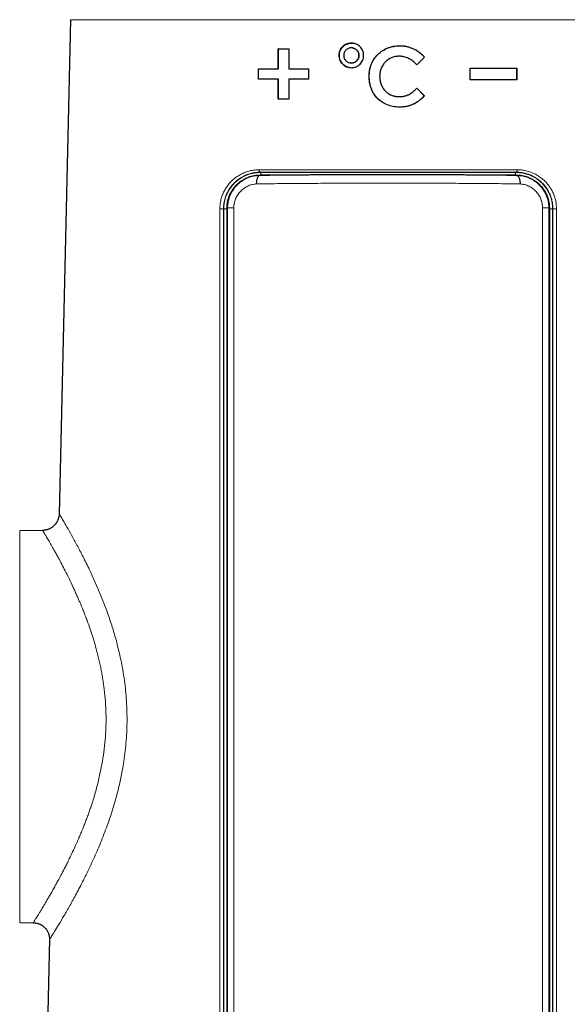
# Model space of a CAD drawing. Header units: millimetres. Extents: x 8 to 834, y 12 to 760.
# Tile 53 of 65: x 401 to 448, y 551 to 635. Entities that reach past the tile are written whole.
import ezdxf

# ---------------------------------------------------------------- set-up
doc = ezdxf.new("R2010")
doc.units = ezdxf.units.MM

msp = doc.modelspace()

# ---------------------------------------------------------------- linework, layer by layer
at = {"color": 7, "linetype": 'Continuous', "lineweight": 30}
for p, q in [((405.832, 635.3), (404.87, 593)), ((423.6, 632.8), (424.5, 632.8)), ((423.6, 631.1), (423.6, 632.8)), ((423.614, 632.799), (423.6, 632.8)), ((423.614, 631.099), (423.614, 632.799)), ((423.614, 632.799), (424.512, 632.799)), ((424.5, 632.8), (424.5, 631.1)), ((429.983, 632.88), (429.978, 632.881)), ((433.979, 633.076), (433.981, 633.077)), ((436.11, 632.08), (435.452, 631.451)), ((436.114, 632.081), (435.456, 631.452)), ((436.11, 632.08), (436.114, 632.081)), ((421.9, 630.2), (421.9, 631.1)), ((421.916, 631.099), (421.9, 631.1)), ((421.916, 630.199), (421.916, 631.099)), ((423.614, 631.099), (423.6, 631.1)), ((424.512, 631.099), (424.5, 631.1)), ((426.2, 631.1), (426.2, 630.2)), ((429.73, 631.605), (429.735, 631.604)), ((440, 630.15), (440, 631.15)), ((443.984, 631.149), (444, 631.15)), ((443.984, 631.149), (443.984, 630.149)), ((444, 631.15), (444, 630.15)), ((423.6, 628.5), (423.6, 630.2)), ((423.614, 630.199), (423.6, 630.2)), ((423.614, 628.499), (423.614, 630.199)), ((424.5, 630.2), (424.5, 628.5)), ((431.373, 630.456), (431.371, 630.456)), ((435.452, 629.444), (436.09, 628.774)), ((435.456, 629.445), (436.094, 628.775)), ((424.5, 628.5), (423.6, 628.5)), ((433.961, 628.717), (433.963, 628.718)), ((436.09, 628.774), (436.094, 628.775)), ((403.458, 591.607), (401.495, 591.573)), ((401.495, 558.063), (402.662, 558.042)), ((404.042, 556.619), (402.012, 467.329))]:
    msp.add_line(p, q, dxfattribs=at)
at = {"color": 252, "linetype": 'Continuous', "lineweight": 0}
for p, q in [((460.168, 635.3), (405.832, 635.3)), ((422.001, 622.004), (422.002, 621.974)), ((422.05, 622.252), (422.05, 622.222)), ((443.95, 622.222), (443.95, 622.252)), ((443.999, 622.004), (443.998, 621.974)), ((419.219, 619.187), (419.265, 619.187)), ((419.261, 485.733), (419.265, 619.187)), ((419.797, 619.209), (419.816, 485.754)), ((446.184, 485.754), (446.203, 619.209)), ((446.735, 619.187), (446.739, 485.733)), ((446.781, 619.187), (446.735, 619.187)), ((418.944, 619.118), (418.915, 619.118)), ((447.085, 619.118), (447.056, 619.118)), ((401.495, 591.573), (401.495, 558.063))]:
    msp.add_line(p, q, dxfattribs=at)
at = {"color": 252, "linetype": 'Continuous', "lineweight": 0, "flags": 128}
for points in [[(421.972, 622.457), (421.972, 622.428), (421.974, 622.4), (421.978, 622.373), (421.983, 622.348), (421.99, 622.324), (421.998, 622.304), (422.007, 622.286), (422.017, 622.272), (422.028, 622.261), (422.039, 622.255), (422.05, 622.252)], [(422.134, 622.017), (422.133, 622.046), (422.131, 622.074), (422.127, 622.101), (422.121, 622.126), (422.114, 622.149), (422.106, 622.17), (422.096, 622.188), (422.085, 622.202), (422.074, 622.212), (422.062, 622.219), (422.05, 622.222)], [(443.95, 622.222), (443.938, 622.219), (443.926, 622.212), (443.915, 622.202), (443.904, 622.188), (443.894, 622.17), (443.886, 622.149), (443.879, 622.126), (443.873, 622.101), (443.869, 622.074), (443.867, 622.046), (443.866, 622.017)], [(444.028, 622.457), (444.028, 622.428), (444.026, 622.4), (444.022, 622.373), (444.017, 622.348), (444.01, 622.324), (444.002, 622.304), (443.993, 622.286), (443.983, 622.272), (443.972, 622.261), (443.961, 622.255), (443.95, 622.252)]]:
    msp.add_lwpolyline(points, dxfattribs=at)
at = {"color": 252, "linetype": 'Continuous', "lineweight": 0}
for centre, radius, start, end in [((418.714, 615.733), 3.391, 86.58896, 91.73538), ((419.133, 622.009), 2.898, 266.25314, 271.71622), ((446.867, 622.006), 2.895, 268.2904, 273.74737), ((447.281, 616.081), 3.043, 87.97, 93.70567)]:
    msp.add_arc(centre, radius, start, end, dxfattribs=at)
at = {"color": 7, "linetype": 'Continuous', "lineweight": 30}
for points, knots in [([(430.9, 632.244), (430.896, 632.173), (430.889, 632.035), (430.829, 631.837), (430.73, 631.655), (430.595, 631.495), (430.435, 631.361), (430.254, 631.263), (430.056, 631.205), (429.848, 631.188), (429.641, 631.206), (429.444, 631.264), (429.264, 631.362), (429.104, 631.496), (428.97, 631.655), (428.871, 631.837), (428.812, 632.034), (428.794, 632.243), (428.812, 632.451), (428.87, 632.649), (428.969, 632.831), (429.103, 632.991), (429.263, 633.125), (429.443, 633.223), (429.641, 633.282), (429.848, 633.3), (430.056, 633.282), (430.253, 633.224), (430.435, 633.126), (430.595, 632.992), (430.73, 632.833), (430.829, 632.651), (430.89, 632.453), (430.897, 632.314), (430.9, 632.244)], [0, 0, 0, 0, 0.0318899, 0.0624968, 0.093107, 0.1250074, 0.1567585, 0.1873147, 0.2179466, 0.2499158, 0.2817404, 0.3123563, 0.3430038, 0.3749195, 0.4068764, 0.4375067, 0.468093, 0.4999221, 0.5316984, 0.5622415, 0.5928562, 0.6248375, 0.6566277, 0.6872222, 0.7178808, 0.7498559, 0.7817337, 0.8123541, 0.8429772, 0.8748623, 0.9068131, 0.9374596, 0.9680913, 1, 1, 1, 1]), ([(429.666, 631.212), (429.66, 631.212), (429.586, 631.219), (429.451, 631.27), (429.269, 631.363), (429.109, 631.495), (428.978, 631.654), (428.881, 631.837), (428.82, 632.035), (428.799, 632.241), (428.82, 632.448), (428.88, 632.647), (428.978, 632.83), (429.109, 632.991), (429.269, 633.122), (429.451, 633.219), (429.648, 633.28), (429.853, 633.297), (429.995, 633.292), (430.063, 633.271), (430.067, 633.27)], [0, 0, 0, 0, 0.005509, 0.067267, 0.129348, 0.191262, 0.253209, 0.315324, 0.377143, 0.439334, 0.501195, 0.5633, 0.625362, 0.68723, 0.749373, 0.81115, 0.873225, 0.935111, 0.99701, 1, 1, 1, 1]), ([(430.5, 632.244), (430.49, 632.158), (430.47, 631.988), (430.319, 631.771), (430.104, 631.627), (429.849, 631.577), (429.595, 631.628), (429.379, 631.772), (429.234, 631.987), (429.183, 632.243), (429.234, 632.499), (429.379, 632.716), (429.595, 632.86), (429.849, 632.911), (430.104, 632.86), (430.319, 632.716), (430.47, 632.5), (430.49, 632.329), (430.5, 632.244)], [0, 0, 0, 0, 0.062533, 0.125007, 0.187461, 0.249922, 0.312412, 0.374942, 0.43747, 0.499941, 0.562385, 0.624838, 0.687326, 0.749866, 0.812404, 0.874886, 0.937335, 1, 1, 1, 1]), ([(429.98, 632.868), (430.022, 632.862), (430.147, 632.844), (430.323, 632.712), (430.474, 632.5), (430.494, 632.329), (430.504, 632.243)], [0, 0, 0, 0, 0.140619, 0.426705, 0.712801, 1, 1, 1, 1]), ([(431.371, 630.456), (431.381, 630.64), (431.401, 630.995), (431.546, 631.498), (431.741, 631.872), (431.939, 632.138), (432.169, 632.385), (432.497, 632.653), (432.95, 632.891), (433.45, 633.041), (433.801, 633.065), (433.981, 633.077)], [0, 0, 0, 0, 0.133625, 0.258072, 0.378084, 0.438149, 0.499083, 0.62313, 0.74481, 0.868921, 1, 1, 1, 1]), ([(431.373, 630.456), (431.375, 630.542), (431.378, 630.713), (431.412, 630.969), (431.466, 631.221), (431.546, 631.466), (431.653, 631.701), (431.826, 631.997), (432.101, 632.331), (432.507, 632.653), (432.874, 632.846), (433.165, 632.953), (433.365, 633.008), (433.567, 633.047), (433.773, 633.071), (433.91, 633.074), (433.979, 633.076)], [0, 0, 0, 0, 0.062692, 0.124968, 0.187317, 0.2502, 0.3122, 0.374495, 0.499492, 0.62418, 0.74928, 0.799729, 0.849534, 0.900075, 0.949578, 1, 1, 1, 1]), ([(433.979, 633.076), (434.081, 633.073), (434.284, 633.067), (434.584, 633.013), (434.876, 632.931), (435.157, 632.818), (435.424, 632.675), (435.647, 632.521), (435.829, 632.371), (435.976, 632.231), (436.065, 632.131), (436.11, 632.08)], [0, 0, 0, 0, 0.125337, 0.250651, 0.375665, 0.499794, 0.624443, 0.749909, 0.83424, 0.915979, 1, 1, 1, 1]), ([(433.981, 633.077), (434.085, 633.072), (434.291, 633.064), (434.592, 633.013), (434.88, 632.933), (435.154, 632.823), (435.416, 632.683), (435.664, 632.512), (435.9, 632.312), (436.042, 632.159), (436.114, 632.081)], [0, 0, 0, 0, 0.128828, 0.253735, 0.376077, 0.497294, 0.618864, 0.742254, 0.868866, 1, 1, 1, 1]), ([(430.504, 632.243), (430.494, 632.158), (430.474, 631.987), (430.323, 631.769), (430.109, 631.629), (429.897, 631.575), (429.776, 631.606), (429.738, 631.616)], [0, 0, 0, 0, 0.2241608, 0.4480243, 0.6716845, 0.8952863, 1, 1, 1, 1]), ([(433.946, 632.179), (433.828, 632.171), (433.599, 632.154), (433.275, 632.054), (432.986, 631.897), (432.739, 631.684), (432.536, 631.427), (432.387, 631.134), (432.292, 630.807), (432.276, 630.577), (432.268, 630.458)], [0, 0, 0, 0, 0.132468, 0.2566, 0.377179, 0.499407, 0.620953, 0.741888, 0.866834, 1, 1, 1, 1]), ([(435.456, 631.452), (435.343, 631.56), (435.127, 631.767), (434.751, 631.994), (434.356, 632.143), (434.082, 632.167), (433.946, 632.179)], [0, 0, 0, 0, 0.271229, 0.521999, 0.761442, 1, 1, 1, 1]), ([(433.967, 627.82), (433.78, 627.833), (433.42, 627.856), (432.912, 628.003), (432.463, 628.235), (432.081, 628.554), (431.77, 628.943), (431.545, 629.397), (431.404, 629.908), (431.382, 630.269), (431.371, 630.456)], [0, 0, 0, 0, 0.135382, 0.260596, 0.380153, 0.499213, 0.618465, 0.738499, 0.864244, 1, 1, 1, 1]), ([(432.267, 628.404), (432.208, 628.457), (432.085, 628.566), (431.919, 628.756), (431.768, 628.967), (431.641, 629.193), (431.55, 629.405), (431.487, 629.596), (431.444, 629.765), (431.411, 629.936), (431.388, 630.108), (431.376, 630.282), (431.374, 630.397), (431.373, 630.456)], [0, 0, 0, 0, 0.101816, 0.213492, 0.325865, 0.43811, 0.549906, 0.624066, 0.699239, 0.774928, 0.850285, 0.924417, 1, 1, 1, 1]), ([(432.268, 630.458), (432.274, 630.336), (432.287, 630.101), (432.377, 629.766), (432.499, 629.517), (432.624, 629.339), (432.767, 629.173), (432.978, 628.992), (433.274, 628.834), (433.607, 628.737), (433.841, 628.724), (433.963, 628.718)], [0, 0, 0, 0, 0.134461, 0.259427, 0.379189, 0.438706, 0.498759, 0.621066, 0.741789, 0.866429, 1, 1, 1, 1]), ([(432.579, 629.416), (432.627, 629.347), (432.741, 629.186), (432.989, 628.991), (433.29, 628.831), (433.62, 628.733), (433.847, 628.722), (433.961, 628.717)], [0, 0, 0, 0, 0.156578, 0.366582, 0.577676, 0.788175, 1, 1, 1, 1]), ([(433.963, 628.718), (434.114, 628.729), (434.311, 628.743), (434.544, 628.808), (434.671, 628.855), (434.864, 628.947), (435.135, 629.137), (435.341, 629.334), (435.456, 629.445)], [0, 0, 0, 0, 0.264241, 0.345248, 0.423462, 0.499458, 0.720467, 1, 1, 1, 1]), ([(433.961, 628.717), (434.009, 628.718), (434.104, 628.721), (434.246, 628.734), (434.409, 628.767), (434.532, 628.798), (434.603, 628.83), (434.609, 628.833)], [0, 0, 0, 0, 0.217122, 0.42905, 0.644922, 0.968821, 1, 1, 1, 1]), ([(436.094, 628.775), (436.009, 628.695), (435.847, 628.542), (435.6, 628.343), (435.368, 628.182), (435.131, 628.051), (434.877, 627.95), (434.595, 627.877), (434.288, 627.831), (434.076, 627.824), (433.967, 627.82)], [0, 0, 0, 0, 0.146327, 0.277942, 0.39547, 0.499793, 0.614923, 0.73565, 0.863563, 1, 1, 1, 1]), ([(436.09, 628.774), (436.032, 628.718), (435.917, 628.606), (435.734, 628.448), (435.544, 628.301), (435.344, 628.168), (435.124, 628.047), (434.962, 627.988), (434.875, 627.957)], [0, 0, 0, 0, 0.163486, 0.325241, 0.491092, 0.651916, 0.811871, 1, 1, 1, 1]), ([(419.219, 619.187), (419.22, 619.242), (419.222, 619.353), (419.237, 619.518), (419.262, 619.681), (419.296, 619.847), (419.343, 620.015), (419.401, 620.184), (419.47, 620.349), (419.548, 620.507), (419.633, 620.657), (419.726, 620.797), (419.824, 620.929), (419.928, 621.055), (420.04, 621.173), (420.156, 621.284), (420.286, 621.394), (420.43, 621.502), (420.589, 621.604), (420.753, 621.696), (420.923, 621.776), (421.096, 621.845), (421.272, 621.901), (421.451, 621.945), (421.633, 621.977), (421.816, 621.998), (421.939, 622.002), (422.001, 622.004)], [0, 0, 0, 0, 0.035481, 0.071046, 0.106614, 0.142097, 0.180953, 0.219949, 0.259004, 0.298023, 0.336898, 0.373901, 0.411021, 0.448211, 0.485415, 0.522564, 0.559586, 0.603838, 0.648216, 0.692642, 0.737029, 0.781289, 0.824955, 0.868738, 0.912559, 0.956338, 1, 1, 1, 1]), ([(422.002, 621.974), (421.984, 621.969), (421.948, 621.959), (421.896, 621.914), (421.846, 621.845), (421.803, 621.751), (421.767, 621.639), (421.742, 621.514), (421.727, 621.384), (421.725, 621.296), (421.724, 621.253)], [0, 0, 0, 0, 0.117414, 0.241097, 0.369344, 0.5, 0.630656, 0.758903, 0.882586, 1, 1, 1, 1]), ([(422.001, 622.004), (422.171, 622.006), (422.513, 622.009), (423.032, 622.015), (423.555, 622.02), (424.082, 622.024), (424.614, 622.029), (425.149, 622.033), (425.688, 622.037), (426.236, 622.04), (426.793, 622.044), (427.358, 622.047), (427.926, 622.05), (428.49, 622.052), (429.052, 622.054), (429.61, 622.056), (430.169, 622.058), (430.731, 622.059), (431.295, 622.06), (431.862, 622.061), (432.429, 622.061), (432.978, 622.062), (433.509, 622.061), (434.022, 622.061), (434.534, 622.06), (435.045, 622.06), (435.556, 622.059), (436.066, 622.057), (436.574, 622.056), (437.082, 622.054), (437.587, 622.052), (438.098, 622.05), (438.613, 622.047), (439.132, 622.044), (439.649, 622.041), (440.164, 622.038), (440.694, 622.034), (441.241, 622.03), (441.802, 622.025), (442.359, 622.02), (442.911, 622.015), (443.459, 622.01), (443.819, 622.006), (443.999, 622.004)], [0, 0, 0, 0, 0.024796, 0.049599, 0.074401, 0.099197, 0.123994, 0.148796, 0.173598, 0.198394, 0.223942, 0.249495, 0.275049, 0.300596, 0.325408, 0.350225, 0.375042, 0.399854, 0.42485, 0.449853, 0.474855, 0.499851, 0.522432, 0.545019, 0.567609, 0.590196, 0.612777, 0.635357, 0.657945, 0.680534, 0.703121, 0.725702, 0.749177, 0.77266, 0.796145, 0.819627, 0.843102, 0.869241, 0.895393, 0.921551, 0.94771, 0.973861, 1, 1, 1, 1]), ([(443.998, 621.974), (444.016, 621.969), (444.052, 621.959), (444.104, 621.914), (444.154, 621.845), (444.197, 621.751), (444.233, 621.639), (444.258, 621.514), (444.273, 621.384), (444.275, 621.296), (444.276, 621.253)], [0, 0, 0, 0, 0.117414, 0.241097, 0.369344, 0.5, 0.630656, 0.758903, 0.882586, 1, 1, 1, 1]), ([(443.999, 622.004), (444.009, 622.004), (444.077, 622.003), (444.202, 621.996), (444.374, 621.976), (444.544, 621.945), (444.713, 621.904), (444.878, 621.853), (445.04, 621.792), (445.198, 621.72), (445.352, 621.639), (445.502, 621.547), (445.646, 621.447), (445.784, 621.337), (445.906, 621.226), (446.013, 621.119), (446.112, 621.008), (446.213, 620.882), (446.313, 620.74), (446.405, 620.592), (446.489, 620.437), (446.563, 620.275), (446.627, 620.108), (446.68, 619.936), (446.723, 619.759), (446.755, 619.58), (446.772, 619.424), (446.78, 619.293), (446.78, 619.223), (446.781, 619.187)], [0, 0, 0, 0, 0.006882, 0.047865, 0.088977, 0.130156, 0.171337, 0.212454, 0.253441, 0.294457, 0.335615, 0.376838, 0.418052, 0.45919, 0.500192, 0.531853, 0.563513, 0.602453, 0.641519, 0.680615, 0.719658, 0.758578, 0.797699, 0.836982, 0.87631, 0.915575, 0.95468, 0.97734, 1, 1, 1, 1]), ([(419.218, 485.733), (419.218, 493.78), (419.218, 514.794), (419.219, 542.812), (419.219, 576.791), (419.219, 600.261), (419.219, 616.728), (419.219, 619.187)], [0, 0, 0, 0, 0.180884, 0.472392, 0.629833, 0.944715, 1, 1, 1, 1]), ([(446.781, 619.187), (446.781, 612.187), (446.781, 591.179), (446.781, 563.168), (446.781, 528.149), (446.782, 504.672), (446.782, 488.199), (446.782, 485.733)], [0, 0, 0, 0, 0.157368, 0.472251, 0.629692, 0.944574, 1, 1, 1, 1]), ([(404.87, 593.012), (404.868, 592.976), (404.865, 592.903), (404.849, 592.796), (404.827, 592.693), (404.799, 592.597), (404.766, 592.509), (404.731, 592.429), (404.694, 592.357), (404.657, 592.294), (404.622, 592.239), (404.588, 592.191), (404.554, 592.148), (404.516, 592.102), (404.468, 592.048), (404.406, 591.988), (404.331, 591.923), (404.244, 591.858), (404.149, 591.798), (404.048, 591.745), (403.943, 591.7), (403.83, 591.662), (403.709, 591.633), (403.584, 591.613), (403.499, 591.609), (403.457, 591.607)], [0, 0, 0, 0, 0.049477, 0.099527, 0.147439, 0.192903, 0.235652, 0.275457, 0.312132, 0.345532, 0.375542, 0.402079, 0.425228, 0.449735, 0.48399, 0.523503, 0.5682, 0.617936, 0.672485, 0.721391, 0.773168, 0.827513, 0.884072, 0.942442, 1, 1, 1, 1]), ([(402.656, 558.042), (402.694, 558.041), (402.769, 558.038), (402.878, 558.022), (402.982, 558), (403.078, 557.971), (403.166, 557.938), (403.247, 557.902), (403.319, 557.865), (403.382, 557.827), (403.438, 557.79), (403.485, 557.756), (403.528, 557.721), (403.574, 557.682), (403.628, 557.632), (403.688, 557.569), (403.751, 557.492), (403.815, 557.403), (403.873, 557.305), (403.924, 557.202), (403.966, 557.096), (404, 556.981), (404.026, 556.858), (404.041, 556.731), (404.042, 556.644), (404.042, 556.6)], [0, 0, 0, 0, 0.051339, 0.100984, 0.148575, 0.193791, 0.236347, 0.276007, 0.312573, 0.345889, 0.375836, 0.402324, 0.425435, 0.449905, 0.484111, 0.52357, 0.568201, 0.617851, 0.672278, 0.721043, 0.772626, 0.826709, 0.88292, 0.940836, 1, 1, 1, 1])]:
    msp.add_open_spline(points, degree=3, knots=knots, dxfattribs=at)
for points in [[(421.9, 631.1), (422.18, 631.1), (422.741, 631.1), (423.314, 631.1), (423.6, 631.1)], [(421.916, 631.099), (422.196, 631.099), (422.756, 631.099), (423.328, 631.099), (423.614, 631.099)], [(424.5, 631.1), (424.781, 631.1), (425.344, 631.1), (425.915, 631.1), (426.2, 631.1)], [(424.512, 631.099), (424.793, 631.099), (425.355, 631.099), (425.925, 631.099), (426.21, 631.099)], [(439.99, 631.149), (440.443, 631.149), (441.349, 631.149), (442.683, 631.149), (443.55, 631.149), (443.984, 631.149)], [(440, 631.15), (440.454, 631.15), (441.361, 631.15), (442.697, 631.15), (443.566, 631.15), (444, 631.15)], [(423.6, 630.2), (423.314, 630.2), (422.741, 630.2), (422.18, 630.2), (421.9, 630.2)], [(426.2, 630.2), (425.915, 630.2), (425.344, 630.2), (424.781, 630.2), (424.5, 630.2)], [(444, 630.15), (443.566, 630.15), (442.697, 630.15), (441.361, 630.15), (440.454, 630.15), (440, 630.15)]]:
    msp.add_open_spline(points, degree=3, dxfattribs=at)
at = {"color": 252, "linetype": 'Continuous', "lineweight": 0}
for points, knots in [([(418.611, 619.122), (418.612, 619.188), (418.614, 619.32), (418.633, 619.517), (418.662, 619.712), (418.703, 619.905), (418.754, 620.094), (418.817, 620.278), (418.89, 620.458), (418.973, 620.632), (419.065, 620.8), (419.167, 620.964), (419.282, 621.125), (419.407, 621.281), (419.541, 621.429), (419.683, 621.567), (419.838, 621.702), (420.007, 621.832), (420.192, 621.954), (420.384, 622.064), (420.581, 622.161), (420.778, 622.242), (420.975, 622.309), (421.169, 622.363), (421.367, 622.405), (421.567, 622.434), (421.769, 622.453), (421.904, 622.456), (421.972, 622.457)], [0, 0, 0, 0, 0.035417, 0.07096, 0.10655, 0.142101, 0.177525, 0.2129, 0.24838, 0.283904, 0.319402, 0.354793, 0.392703, 0.430712, 0.468763, 0.50679, 0.544715, 0.587874, 0.631151, 0.674476, 0.717767, 0.760937, 0.800683, 0.840547, 0.880471, 0.920394, 0.960256, 1, 1, 1, 1]), ([(422.05, 622.252), (422.05, 622.252), (422.004, 622.252), (421.91, 622.25), (421.77, 622.241), (421.631, 622.226), (421.492, 622.204), (421.353, 622.175), (421.215, 622.14), (421.078, 622.099), (420.928, 622.046), (420.767, 621.98), (420.614, 621.906), (420.483, 621.834), (420.354, 621.755), (420.209, 621.658), (420.075, 621.554), (419.968, 621.462), (419.862, 621.365), (419.741, 621.241), (419.62, 621.101), (419.518, 620.967), (419.44, 620.856), (419.374, 620.752), (419.312, 620.646), (419.248, 620.525), (419.183, 620.389), (419.13, 620.26), (419.086, 620.141), (419.051, 620.031), (419.019, 619.921), (418.992, 619.811), (418.969, 619.699), (418.95, 619.585), (418.935, 619.47), (418.923, 619.353), (418.917, 619.236), (418.915, 619.157), (418.915, 619.118), (418.915, 619.118)], [0, 0, 0, 0, 0.000011, 0.029455, 0.058899, 0.088615, 0.118331, 0.148452, 0.178574, 0.208978, 0.239382, 0.279494, 0.319604, 0.346677, 0.37375, 0.414877, 0.456002, 0.479507, 0.503013, 0.544524, 0.586034, 0.616035, 0.646036, 0.667891, 0.689747, 0.719229, 0.748731, 0.778212, 0.800618, 0.823023, 0.844812, 0.866601, 0.888548, 0.910495, 0.93278, 0.955065, 0.977527, 0.999989, 1, 1, 1, 1]), ([(418.944, 619.118), (418.944, 619.118), (418.944, 619.166), (418.946, 619.262), (418.957, 619.424), (418.978, 619.592), (419.01, 619.765), (419.05, 619.927), (419.098, 620.088), (419.158, 620.257), (419.222, 620.405), (419.284, 620.531), (419.347, 620.651), (419.429, 620.788), (419.526, 620.93), (419.623, 621.058), (419.719, 621.172), (419.82, 621.281), (419.917, 621.376), (420.008, 621.458), (420.111, 621.544), (420.236, 621.64), (420.378, 621.736), (420.514, 621.818), (420.645, 621.888), (420.779, 621.952), (420.914, 622.008), (421.049, 622.058), (421.186, 622.101), (421.324, 622.138), (421.466, 622.168), (421.609, 622.192), (421.755, 622.209), (421.902, 622.219), (422.001, 622.222), (422.05, 622.222), (422.05, 622.222)], [0, 0, 0, 0, 0.000012, 0.027976, 0.055941, 0.09419, 0.126467, 0.158744, 0.19179, 0.224836, 0.26498, 0.286962, 0.308944, 0.346058, 0.383173, 0.413523, 0.443873, 0.474625, 0.505379, 0.528132, 0.550885, 0.589199, 0.627514, 0.658711, 0.689909, 0.721447, 0.752984, 0.783325, 0.813666, 0.844309, 0.874952, 0.906051, 0.93715, 0.968569, 0.999988, 1, 1, 1, 1]), ([(419.265, 619.187), (419.278, 619.388), (419.302, 619.782), (419.494, 620.335), (419.774, 620.822), (420.134, 621.231), (420.55, 621.555), (421.008, 621.79), (421.495, 621.94), (421.832, 621.962), (422.002, 621.974)], [0, 0, 0, 0, 0.133506, 0.262317, 0.388961, 0.514288, 0.6373, 0.758245, 0.878711, 1, 1, 1, 1]), ([(422.134, 622.017), (422.074, 622.016), (421.956, 622.014), (421.808, 622.001), (421.721, 621.987), (421.691, 621.982)], [0, 0, 0, 0, 0.398993, 0.798291, 1, 1, 1, 1]), ([(421.972, 622.457), (422.158, 622.457), (422.532, 622.456), (423.098, 622.456), (423.67, 622.456), (424.246, 622.456), (424.829, 622.455), (425.416, 622.455), (426.007, 622.455), (426.588, 622.455), (427.158, 622.454), (427.716, 622.454), (428.275, 622.454), (428.839, 622.454), (429.406, 622.454), (429.977, 622.454), (430.549, 622.454), (431.124, 622.454), (431.704, 622.454), (432.287, 622.454), (432.87, 622.454), (433.455, 622.454), (434.041, 622.454), (434.63, 622.454), (435.217, 622.454), (435.783, 622.454), (436.326, 622.454), (436.847, 622.454), (437.369, 622.454), (437.889, 622.454), (438.41, 622.454), (438.928, 622.454), (439.445, 622.455), (439.961, 622.455), (440.477, 622.455), (440.993, 622.455), (441.506, 622.455), (442.016, 622.456), (442.523, 622.456), (443.028, 622.456), (443.531, 622.456), (443.863, 622.457), (444.028, 622.457)], [0, 0, 0, 0, 0.0268635, 0.0537336, 0.0806037, 0.1074672, 0.1344733, 0.1614828, 0.1884889, 0.2155771, 0.2406531, 0.2657345, 0.2908159, 0.3158919, 0.341213, 0.3665395, 0.3918661, 0.4171871, 0.4428733, 0.4685654, 0.4942575, 0.5199438, 0.5458868, 0.5718357, 0.5977847, 0.6237276, 0.6468908, 0.6700562, 0.6932194, 0.716558, 0.7399031, 0.7632503, 0.7865954, 0.809934, 0.8336174, 0.8573076, 0.8810001, 0.9046903, 0.9283737, 0.9522484, 0.9761253, 1, 1, 1, 1]), ([(422.002, 621.974), (422.579, 621.98), (423.735, 621.993), (425.531, 622.008), (427.362, 622.019), (429.223, 622.028), (431.099, 622.033), (432.985, 622.035), (434.874, 622.033), (436.757, 622.028), (438.621, 622.02), (440.454, 622.008), (442.255, 621.993), (443.416, 621.98), (443.998, 621.974)], [0, 0, 0, 0, 0.082986, 0.166201, 0.249543, 0.332902, 0.416168, 0.499241, 0.582526, 0.666179, 0.749744, 0.832994, 0.916274, 1, 1, 1, 1]), ([(443.95, 622.252), (443.95, 622.252), (443.764, 622.252), (443.39, 622.252), (442.823, 622.252), (442.252, 622.251), (441.685, 622.251), (441.123, 622.251), (440.566, 622.251), (440.003, 622.25), (439.435, 622.25), (438.86, 622.25), (438.27, 622.25), (437.662, 622.25), (437.038, 622.25), (436.412, 622.249), (435.818, 622.249), (435.258, 622.249), (434.732, 622.249), (434.205, 622.249), (433.678, 622.249), (433.116, 622.249), (432.521, 622.249), (431.891, 622.249), (431.259, 622.249), (430.625, 622.249), (429.989, 622.249), (429.404, 622.249), (428.87, 622.25), (428.386, 622.25), (427.904, 622.25), (427.454, 622.25), (427.036, 622.25), (426.582, 622.25), (426.062, 622.25), (425.479, 622.251), (424.899, 622.251), (424.322, 622.251), (423.748, 622.251), (423.177, 622.252), (422.611, 622.252), (422.236, 622.252), (422.05, 622.252), (422.05, 622.252)], [0, 0, 0, 0, 0.000003, 0.027048, 0.0541, 0.081152, 0.108198, 0.134006, 0.159818, 0.185626, 0.211773, 0.237924, 0.264071, 0.292117, 0.320171, 0.348225, 0.376272, 0.39968, 0.423096, 0.446513, 0.469928, 0.493337, 0.52127, 0.549207, 0.57714, 0.605505, 0.633875, 0.66224, 0.683975, 0.705714, 0.727453, 0.749188, 0.766805, 0.784421, 0.811258, 0.838101, 0.864944, 0.891781, 0.918832, 0.945889, 0.972947, 0.999997, 1, 1, 1, 1]), ([(422.05, 622.222), (422.05, 622.222), (422.234, 622.222), (422.603, 622.222), (423.164, 622.222), (423.729, 622.222), (424.292, 622.221), (424.85, 622.221), (425.404, 622.221), (425.964, 622.221), (426.531, 622.221), (427.104, 622.221), (427.653, 622.221), (428.178, 622.221), (428.678, 622.221), (429.18, 622.221), (429.683, 622.221), (430.225, 622.221), (430.806, 622.221), (431.425, 622.221), (432.045, 622.221), (432.656, 622.221), (433.259, 622.221), (433.851, 622.221), (434.446, 622.221), (435.044, 622.221), (435.643, 622.221), (436.245, 622.221), (436.85, 622.221), (437.457, 622.221), (437.982, 622.221), (438.427, 622.221), (438.847, 622.221), (439.32, 622.221), (439.846, 622.221), (440.369, 622.221), (440.888, 622.221), (441.406, 622.221), (441.922, 622.221), (442.436, 622.222), (442.946, 622.222), (443.451, 622.222), (443.784, 622.222), (443.95, 622.222), (443.95, 622.222)], [0, 0, 0, 0, 0.000003, 0.026938, 0.053881, 0.080825, 0.10776, 0.13347, 0.159184, 0.184894, 0.210988, 0.237085, 0.263178, 0.285632, 0.308092, 0.330555, 0.353015, 0.375468, 0.402906, 0.430351, 0.457797, 0.485234, 0.511425, 0.53762, 0.563812, 0.590409, 0.61701, 0.643607, 0.670782, 0.69796, 0.725135, 0.741654, 0.758172, 0.782212, 0.806259, 0.830309, 0.854357, 0.878396, 0.902711, 0.927034, 0.95136, 0.975683, 0.999997, 1, 1, 1, 1]), ([(423.281, 622.017), (423.225, 622.017), (423.003, 622.017), (422.62, 622.017), (422.296, 622.017), (422.134, 622.017)], [0, 0, 0, 0, 0.144951, 0.572476, 1, 1, 1, 1]), ([(443.866, 622.017), (443.73, 622.017), (443.458, 622.017), (443.076, 622.017), (442.828, 622.017), (442.719, 622.017)], [0, 0, 0, 0, 0.358752, 0.717532, 1, 1, 1, 1]), ([(444.305, 621.982), (444.277, 621.987), (444.191, 622.001), (444.045, 622.014), (443.926, 622.016), (443.866, 622.017)], [0, 0, 0, 0, 0.189882, 0.595098, 1, 1, 1, 1]), ([(447.085, 619.118), (447.085, 619.118), (447.085, 619.164), (447.083, 619.256), (447.072, 619.414), (447.052, 619.581), (447.021, 619.755), (446.982, 619.918), (446.935, 620.079), (446.875, 620.249), (446.813, 620.397), (446.752, 620.524), (446.689, 620.644), (446.609, 620.781), (446.514, 620.924), (446.418, 621.052), (446.324, 621.166), (446.225, 621.276), (446.13, 621.371), (446.041, 621.454), (445.94, 621.542), (445.816, 621.639), (445.676, 621.736), (445.541, 621.82), (445.413, 621.891), (445.281, 621.957), (445.145, 622.017), (445.006, 622.071), (444.862, 622.118), (444.717, 622.159), (444.568, 622.193), (444.417, 622.219), (444.263, 622.238), (444.107, 622.25), (444.002, 622.252), (443.95, 622.252), (443.95, 622.252)], [0, 0, 0, 0, 0.000011, 0.026371, 0.05273, 0.090445, 0.122288, 0.15413, 0.186754, 0.219378, 0.25902, 0.280666, 0.302312, 0.338854, 0.375398, 0.40527, 0.435142, 0.465402, 0.495662, 0.518186, 0.540711, 0.578623, 0.616537, 0.647384, 0.678231, 0.709399, 0.740566, 0.772394, 0.804222, 0.836388, 0.868553, 0.901231, 0.933908, 0.966948, 0.999989, 1, 1, 1, 1]), ([(443.95, 622.222), (443.95, 622.222), (443.997, 622.222), (444.09, 622.22), (444.229, 622.21), (444.369, 622.195), (444.509, 622.173), (444.648, 622.144), (444.786, 622.109), (444.924, 622.067), (445.054, 622.021), (445.175, 621.971), (445.289, 621.92), (445.401, 621.864), (445.511, 621.803), (445.62, 621.736), (445.727, 621.665), (445.832, 621.589), (445.939, 621.504), (446.047, 621.41), (446.155, 621.306), (446.263, 621.192), (446.371, 621.066), (446.465, 620.942), (446.548, 620.822), (446.62, 620.706), (446.692, 620.579), (446.759, 620.446), (446.82, 620.31), (446.874, 620.168), (446.922, 620.025), (446.963, 619.879), (446.996, 619.731), (447.023, 619.581), (447.042, 619.428), (447.054, 619.273), (447.056, 619.17), (447.056, 619.118), (447.056, 619.118)], [0, 0, 0, 0, 0.0000116, 0.0296319, 0.0593768, 0.0891215, 0.1192866, 0.1494517, 0.1800473, 0.2106431, 0.2413756, 0.2677941, 0.294302, 0.3208098, 0.3476213, 0.3744328, 0.4015584, 0.4286838, 0.455914, 0.4869674, 0.5180372, 0.5490889, 0.5845186, 0.6199479, 0.643768, 0.6730848, 0.7024191, 0.731734, 0.761589, 0.791465, 0.8213181, 0.850762, 0.8802282, 0.9096708, 0.939768, 0.9698909, 0.9999884, 1, 1, 1, 1]), ([(443.998, 621.974), (444.167, 621.962), (444.504, 621.939), (444.993, 621.787), (445.452, 621.553), (445.868, 621.23), (446.225, 620.82), (446.504, 620.332), (446.697, 619.78), (446.722, 619.387), (446.735, 619.187)], [0, 0, 0, 0, 0.120959, 0.242193, 0.363826, 0.486248, 0.610909, 0.738067, 0.867346, 1, 1, 1, 1]), ([(444.028, 622.457), (444.101, 622.455), (444.248, 622.453), (444.466, 622.431), (444.683, 622.395), (444.896, 622.346), (445.106, 622.284), (445.307, 622.209), (445.499, 622.123), (445.683, 622.027), (445.862, 621.92), (446.034, 621.801), (446.199, 621.671), (446.354, 621.533), (446.498, 621.387), (446.632, 621.234), (446.748, 621.084), (446.848, 620.94), (446.933, 620.802), (447.012, 620.66), (447.088, 620.507), (447.158, 620.342), (447.223, 620.164), (447.277, 619.981), (447.322, 619.795), (447.355, 619.607), (447.376, 619.431), (447.387, 619.269), (447.389, 619.171), (447.389, 619.122)], [0, 0, 0, 0, 0.043048, 0.086244, 0.129519, 0.172796, 0.215997, 0.259047, 0.299687, 0.340468, 0.381312, 0.422147, 0.462906, 0.503532, 0.54224, 0.580981, 0.619684, 0.649804, 0.679964, 0.71012, 0.740236, 0.774597, 0.809109, 0.843688, 0.878258, 0.912745, 0.947089, 0.973545, 1, 1, 1, 1]), ([(421.724, 621.253), (421.593, 621.236), (421.337, 621.203), (420.975, 621.066), (420.644, 620.867), (420.354, 620.605), (420.109, 620.301), (419.931, 619.961), (419.819, 619.593), (419.805, 619.338), (419.797, 619.209)], [0, 0, 0, 0, 0.133645, 0.26191, 0.388702, 0.518058, 0.645213, 0.764463, 0.880903, 1, 1, 1, 1]), ([(444.276, 621.253), (443.682, 621.26), (442.493, 621.273), (440.649, 621.289), (438.771, 621.301), (436.863, 621.31), (434.936, 621.316), (433, 621.317), (431.064, 621.316), (429.137, 621.31), (427.229, 621.301), (425.351, 621.289), (423.507, 621.273), (422.318, 621.26), (421.724, 621.253)], [0, 0, 0, 0, 0.083338, 0.166674, 0.250008, 0.33334, 0.416671, 0.500001, 0.583331, 0.666662, 0.749994, 0.833327, 0.916662, 1, 1, 1, 1]), ([(446.203, 619.209), (446.195, 619.338), (446.181, 619.593), (446.07, 619.961), (445.891, 620.301), (445.647, 620.605), (445.356, 620.867), (445.025, 621.067), (444.663, 621.203), (444.406, 621.236), (444.276, 621.253)], [0, 0, 0, 0, 0.119106, 0.235485, 0.354587, 0.481508, 0.611369, 0.738388, 0.866617, 1, 1, 1, 1]), ([(419.265, 619.187), (419.276, 619.19), (419.297, 619.194), (419.413, 619.2), (419.578, 619.206), (419.725, 619.208), (419.797, 619.209)], [0, 0, 0, 0, 0.245906, 0.5, 0.754094, 1, 1, 1, 1]), ([(446.735, 619.187), (446.724, 619.19), (446.703, 619.194), (446.587, 619.2), (446.422, 619.206), (446.275, 619.208), (446.203, 619.209)], [0, 0, 0, 0, 0.245906, 0.5, 0.754094, 1, 1, 1, 1]), ([(418.622, 485.872), (418.621, 496.836), (418.62, 518.763), (418.617, 548.187), (418.615, 574.143), (418.613, 596.633), (418.612, 611.626), (418.611, 619.122)], [0, 0, 0, 0, 0.246833, 0.493666, 0.662444, 0.831222, 1, 1, 1, 1]), ([(418.915, 619.118), (418.915, 611.621), (418.916, 596.628), (418.916, 574.139), (418.916, 548.182), (418.916, 518.759), (418.916, 496.831), (418.916, 485.868)], [0, 0, 0, 0, 0.168778, 0.337556, 0.506334, 0.753167, 1, 1, 1, 1]), ([(418.944, 485.868), (418.944, 493.364), (418.944, 515.854), (418.944, 549.307), (418.944, 586.227), (418.944, 608.154), (418.944, 619.118)], [0, 0, 0, 0, 0.168777, 0.506331, 0.753165, 1, 1, 1, 1]), ([(447.056, 619.118), (447.056, 611.621), (447.056, 596.629), (447.056, 574.139), (447.056, 548.183), (447.056, 518.759), (447.056, 496.831), (447.056, 485.868)], [0, 0, 0, 0, 0.168777, 0.337554, 0.506331, 0.753165, 1, 1, 1, 1]), ([(447.084, 485.868), (447.084, 493.364), (447.084, 515.854), (447.084, 549.308), (447.084, 586.228), (447.085, 608.154), (447.085, 619.118)], [0, 0, 0, 0, 0.168778, 0.506334, 0.753167, 1, 1, 1, 1]), ([(447.389, 619.122), (447.388, 608.159), (447.386, 586.232), (447.383, 549.312), (447.38, 515.859), (447.378, 493.369), (447.378, 485.872)], [0, 0, 0, 0, 0.246833, 0.493666, 0.831222, 1, 1, 1, 1]), ([(404.881, 593), (404.883, 592.997), (404.887, 592.989), (405.024, 592.761), (405.267, 592.351), (405.609, 591.758), (406.029, 591.014), (406.511, 590.129), (407.041, 589.1), (407.569, 588.011), (408.07, 586.907), (408.527, 585.822), (408.962, 584.685), (409.368, 583.496), (409.777, 582.119), (410.159, 580.551), (410.466, 578.79), (410.646, 577.002), (410.691, 575.198), (410.603, 573.394), (410.405, 571.805), (410.152, 570.43), (409.879, 569.255), (409.517, 567.946), (409.055, 566.527), (408.488, 565.034), (407.878, 563.613), (407.25, 562.286), (406.634, 561.069), (406.052, 559.986), (405.517, 559.041), (405.036, 558.223), (404.632, 557.549), (404.318, 557.039), (404.122, 556.726), (404.034, 556.587), (404.05, 556.613), (404.053, 556.618)], [0, 0, 0, 0, 0.0232542, 0.0542703, 0.0854526, 0.1171228, 0.148106, 0.1789236, 0.2099713, 0.2414927, 0.2670183, 0.2920657, 0.3167626, 0.3412426, 0.3656431, 0.3980792, 0.4296259, 0.4606996, 0.4917395, 0.5226215, 0.5536581, 0.5746567, 0.5960416, 0.6179312, 0.6483943, 0.6791185, 0.710362, 0.7423713, 0.773889, 0.8049179, 0.8356823, 0.8664116, 0.8983934, 0.9297311, 0.9607276, 0.9916952, 1, 1, 1, 1]), ([(402.662, 558.051), (402.661, 558.049), (402.656, 558.041), (402.698, 558.106), (402.787, 558.246), (402.908, 558.44), (403.038, 558.651), (403.162, 558.854), (403.304, 559.088), (403.46, 559.348), (403.621, 559.619), (403.785, 559.895), (403.952, 560.182), (404.134, 560.496), (404.329, 560.84), (404.522, 561.185), (404.729, 561.561), (404.958, 561.984), (405.159, 562.365), (405.305, 562.648), (405.386, 562.806), (405.469, 562.97), (405.555, 563.141), (405.643, 563.318), (405.798, 563.634), (406.007, 564.071), (406.256, 564.612), (406.462, 565.075), (406.628, 565.457), (406.754, 565.755), (406.844, 565.972), (406.917, 566.152), (406.984, 566.32), (407.056, 566.505), (407.127, 566.69), (407.197, 566.873), (407.289, 567.121), (407.402, 567.434), (407.532, 567.81), (407.655, 568.177), (407.769, 568.535), (407.948, 569.124), (408.175, 569.952), (408.419, 571.029), (408.612, 572.096), (408.754, 573.148), (408.844, 574.18), (408.884, 575.195), (408.87, 576.21), (408.806, 577.238), (408.714, 578.078), (408.621, 578.726), (408.548, 579.18), (408.465, 579.637), (408.372, 580.094), (408.271, 580.552), (408.16, 581.01), (408.014, 581.564), (407.823, 582.226), (407.586, 582.968), (407.406, 583.487), (407.299, 583.783), (407.264, 583.877), (407.229, 583.973), (407.193, 584.068), (407.157, 584.164), (407.119, 584.265), (407.069, 584.392), (407.009, 584.543), (406.936, 584.725), (406.855, 584.927), (406.759, 585.16), (406.648, 585.423), (406.524, 585.715), (406.386, 586.032), (406.233, 586.374), (406.005, 586.871), (405.716, 587.476), (405.387, 588.142), (405.089, 588.721), (404.872, 589.128), (404.722, 589.401), (404.631, 589.567), (404.544, 589.722), (404.462, 589.867), (404.385, 590.003), (404.312, 590.13), (404.245, 590.249), (404.115, 590.477), (403.94, 590.783), (403.749, 591.112), (403.604, 591.358), (403.507, 591.519), (403.456, 591.601), (403.457, 591.599), (403.458, 591.598)], [0, 0, 0, 0, 0.008052, 0.028741, 0.049789, 0.071232, 0.084304, 0.097537, 0.110939, 0.124515, 0.137584, 0.148791, 0.160378, 0.172348, 0.184703, 0.197445, 0.207525, 0.22135, 0.236857, 0.241197, 0.245652, 0.250223, 0.25491, 0.259712, 0.26463, 0.280241, 0.293755, 0.305169, 0.31399, 0.320951, 0.326051, 0.329028, 0.33326, 0.337429, 0.341535, 0.345577, 0.349555, 0.357868, 0.36589, 0.373621, 0.381064, 0.388217, 0.409873, 0.430825, 0.451103, 0.470743, 0.48978, 0.508256, 0.526705, 0.54572, 0.565341, 0.573947, 0.582674, 0.591525, 0.600502, 0.609608, 0.618844, 0.628213, 0.643634, 0.660373, 0.676198, 0.678347, 0.680513, 0.682697, 0.684898, 0.687117, 0.689353, 0.691965, 0.696051, 0.700084, 0.704947, 0.710639, 0.71716, 0.72451, 0.732688, 0.741695, 0.751529, 0.773041, 0.793333, 0.812407, 0.830268, 0.836955, 0.843455, 0.84977, 0.855898, 0.861842, 0.8676, 0.873174, 0.878565, 0.901085, 0.923181, 0.944882, 0.966221, 0.987229, 1, 1, 1, 1])]:
    msp.add_open_spline(points, degree=3, knots=knots, dxfattribs=at)

doc.saveas('drawing.dxf')
